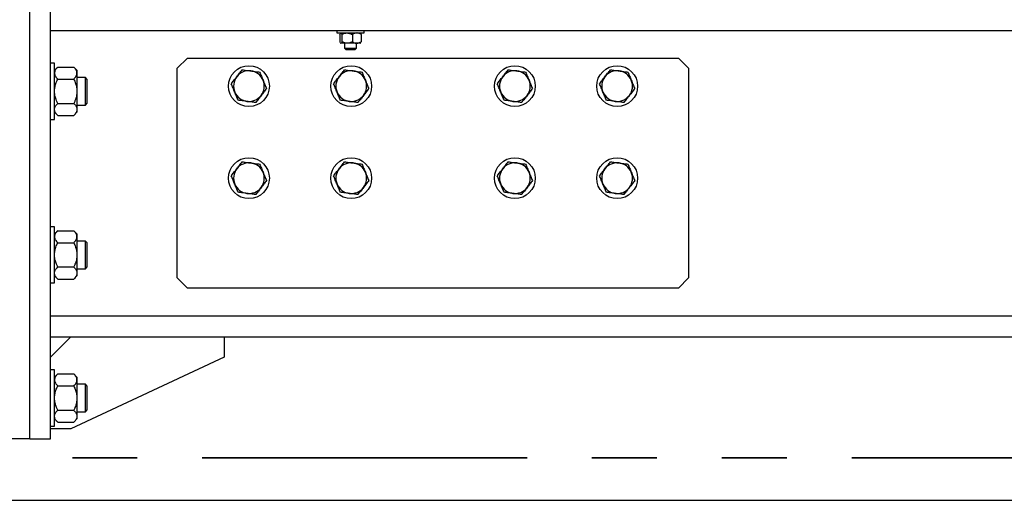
# Model space of a CAD drawing. Header units: millimetres. Extents: x 0 to 841, y 0 to 594.
# Tile 28 of 111: x 151.96 to 171.22, y 518.07 to 527.47. Entities that reach past the tile are written whole.
import ezdxf

# ---------------------------------------------------------------- set-up
doc = ezdxf.new("R2010")
doc.units = ezdxf.units.MM
doc.linetypes.add('PHANTOM', pattern=[12.7, 6.35, -1.27, 1.27, -1.27, 1.27, -1.27])
doc.layers.add('TRAIT-FORT', color=4, linetype='Continuous', lineweight=25)

msp = doc.modelspace()

# ---------------------------------------------------------------- linework, layer by layer
at = {"color": 7, "linetype": 'PHANTOM', "lineweight": 35}
msp.add_line((276.184, 518.903), (11.121, 518.903), dxfattribs=at)
at = {"layer": 'TRAIT-FORT', "color": 4, "linetype": 'Continuous', "lineweight": 25}
for p, q in [((152.164, 519.271), (152.164, 531.271)), ((152.564, 519.271), (152.564, 531.271)), ((152.564, 527.261), (216.564, 527.261)), ((158.162, 527.261), (158.162, 527.211)), ((158.162, 527.211), (158.693, 527.211)), ((158.227, 527.181), (158.227, 527.04)), ((158.242, 527.211), (158.239, 527.207)), ((158.263, 527.181), (158.263, 527.04)), ((158.469, 527.181), (158.469, 527.04)), ((158.626, 527.207), (158.622, 527.211)), ((158.638, 527.181), (158.638, 527.04)), ((158.693, 527.211), (158.702, 527.211)), ((158.702, 527.211), (158.702, 527.261)), ((158.239, 527.014), (158.242, 527.011)), ((158.245, 527.011), (158.242, 527.011)), ((158.366, 527.011), (158.245, 527.011)), ((158.312, 527.011), (158.312, 526.916)), ((158.312, 526.916), (158.347, 526.881)), ((158.312, 526.916), (158.552, 526.916)), ((158.553, 527.011), (158.366, 527.011)), ((158.517, 526.881), (158.552, 526.916)), ((158.552, 526.916), (158.552, 527.011)), ((158.622, 527.011), (158.553, 527.011)), ((158.622, 527.011), (158.626, 527.014)), ((155.244, 526.721), (155.044, 526.521)), ((155.244, 526.721), (164.844, 526.721)), ((158.517, 526.881), (158.347, 526.881)), ((165.044, 526.521), (164.844, 526.721)), ((152.644, 526.621), (152.564, 526.621)), ((152.644, 525.521), (152.644, 526.621)), ((152.708, 526.544), (152.644, 526.481)), ((152.708, 526.544), (153.021, 526.544)), ((153.084, 526.481), (153.021, 526.544)), ((153.084, 526.481), (153.084, 526.426)), ((153.084, 526.426), (153.084, 526.071)), ((153.248, 526.341), (153.084, 526.341)), ((153.284, 526.304), (153.248, 526.341)), ((153.248, 526.174), (153.248, 526.341)), ((155.044, 522.421), (155.044, 526.521)), ((165.044, 526.521), (165.044, 522.421)), ((152.708, 526.307), (153.021, 526.307)), ((153.248, 525.801), (153.248, 526.174)), ((153.284, 525.837), (153.284, 526.304)), ((153.084, 526.071), (153.084, 525.716)), ((152.708, 525.834), (153.021, 525.834)), ((153.084, 525.801), (153.248, 525.801)), ((153.248, 525.801), (153.284, 525.837)), ((152.644, 525.661), (152.708, 525.597)), ((152.708, 525.597), (153.021, 525.597)), ((153.021, 525.597), (153.084, 525.661)), ((153.084, 525.716), (153.084, 525.661)), ((152.564, 525.521), (152.644, 525.521)), ((152.644, 523.421), (152.564, 523.421)), ((152.644, 522.321), (152.644, 523.421)), ((152.708, 523.344), (152.644, 523.281)), ((152.708, 523.344), (153.021, 523.344)), ((153.084, 523.281), (153.021, 523.344)), ((153.084, 523.281), (153.084, 523.226)), ((152.708, 523.107), (153.021, 523.107)), ((153.084, 523.226), (153.084, 522.871)), ((153.248, 523.141), (153.084, 523.141)), ((153.284, 523.104), (153.248, 523.141)), ((153.248, 522.974), (153.248, 523.141)), ((153.284, 522.637), (153.284, 523.104)), ((153.084, 522.871), (153.084, 522.516)), ((153.248, 522.601), (153.248, 522.974)), ((152.708, 522.634), (153.021, 522.634)), ((153.084, 522.601), (153.248, 522.601)), ((153.084, 522.516), (153.084, 522.461)), ((153.248, 522.601), (153.284, 522.637)), ((152.564, 522.321), (152.644, 522.321)), ((152.644, 522.461), (152.708, 522.397)), ((152.708, 522.397), (153.021, 522.397)), ((153.021, 522.397), (153.084, 522.461)), ((155.044, 522.421), (155.244, 522.221)), ((164.844, 522.221), (165.044, 522.421)), ((164.844, 522.221), (155.244, 522.221)), ((152.564, 521.681), (216.564, 521.681)), ((152.564, 520.871), (152.964, 521.271)), ((152.564, 521.271), (216.564, 521.271)), ((155.964, 521.271), (155.964, 520.871)), ((155.964, 520.871), (152.964, 519.471)), ((152.644, 520.621), (152.564, 520.621)), ((152.644, 519.521), (152.644, 520.621)), ((152.708, 520.544), (152.644, 520.481)), ((152.708, 520.544), (153.021, 520.544)), ((153.084, 520.481), (153.021, 520.544)), ((153.084, 520.481), (153.084, 520.426)), ((153.084, 520.426), (153.084, 520.071)), ((152.708, 520.307), (153.021, 520.307)), ((153.248, 520.341), (153.084, 520.341)), ((153.284, 520.304), (153.248, 520.341)), ((153.248, 520.174), (153.248, 520.341)), ((153.248, 519.801), (153.248, 520.174)), ((153.284, 519.837), (153.284, 520.304)), ((153.084, 520.071), (153.084, 519.716)), ((152.708, 519.834), (153.021, 519.834)), ((153.084, 519.801), (153.248, 519.801)), ((153.248, 519.801), (153.284, 519.837)), ((152.644, 519.661), (152.708, 519.597)), ((152.708, 519.597), (153.021, 519.597)), ((153.021, 519.597), (153.084, 519.661)), ((153.084, 519.716), (153.084, 519.661)), ((152.564, 519.521), (152.644, 519.521)), ((152.964, 519.471), (152.564, 519.471)), ((152.164, 519.271), (151.764, 519.271)), ((152.164, 519.271), (152.564, 519.271)), ((17.275, 518.071), (268.275, 518.071))]:
    msp.add_line(p, q, dxfattribs=at)
for centre in [(156.446, 526.171), (158.446, 526.171), (161.646, 526.171), (163.646, 526.171), (156.446, 524.371), (158.446, 524.371), (161.646, 524.371), (163.646, 524.371)]:
    msp.add_circle(centre, 0.4, dxfattribs=at)
for centre, start, end in [((156.446, 526.171), 142.5688, 202.5688), ((156.446, 526.171), 82.5688, 142.5688), ((156.446, 526.171), 22.5688, 82.5688), ((158.446, 526.171), 142.5688, 202.5688), ((158.446, 526.171), 82.5688, 142.5688), ((158.446, 526.171), 22.5688, 82.5688), ((161.646, 526.171), 142.5688, 202.5688), ((161.646, 526.171), 82.5688, 142.5688), ((161.646, 526.171), 22.5688, 82.5688), ((163.646, 526.171), 142.5688, 202.5688), ((163.646, 526.171), 82.5688, 142.5688), ((163.646, 526.171), 22.5688, 82.5688), ((156.446, 526.171), 322.5688, 22.5688), ((158.446, 526.171), 322.5688, 22.5688), ((161.646, 526.171), 322.5688, 22.5688), ((163.646, 526.171), 322.5688, 22.5688), ((156.446, 526.171), 202.5688, 262.5688), ((156.446, 526.171), 262.5688, 322.5688), ((158.446, 526.171), 202.5688, 262.5688), ((158.446, 526.171), 262.5688, 322.5688), ((161.646, 526.171), 202.5688, 262.5688), ((161.646, 526.171), 262.5688, 322.5688), ((163.646, 526.171), 202.5688, 262.5688), ((163.646, 526.171), 262.5688, 322.5688), ((156.446, 524.371), 82.5688, 142.5688), ((156.446, 524.371), 22.5688, 82.5688), ((158.446, 524.371), 82.5688, 142.5688), ((158.446, 524.371), 22.5688, 82.5688), ((161.646, 524.371), 82.5688, 142.5688), ((161.646, 524.371), 22.5688, 82.5688), ((163.646, 524.371), 82.5688, 142.5688), ((163.646, 524.371), 22.5688, 82.5688), ((156.446, 524.371), 142.5688, 202.5688), ((156.446, 524.371), 322.5688, 22.5688), ((158.446, 524.371), 142.5688, 202.5688), ((158.446, 524.371), 322.5688, 22.5688), ((161.646, 524.371), 142.5688, 202.5688), ((161.646, 524.371), 322.5688, 22.5688), ((163.646, 524.371), 142.5688, 202.5688), ((163.646, 524.371), 322.5688, 22.5688), ((156.446, 524.371), 202.5688, 262.5688), ((158.446, 524.371), 202.5688, 262.5688), ((161.646, 524.371), 202.5688, 262.5688), ((163.646, 524.371), 202.5688, 262.5688), ((156.446, 524.371), 262.5688, 322.5688), ((158.446, 524.371), 262.5688, 322.5688), ((161.646, 524.371), 262.5688, 322.5688), ((163.646, 524.371), 262.5688, 322.5688)]:
    msp.add_arc(centre, 0.3, start, end, dxfattribs=at)
for points, knots in [([(158.227, 527.181), (158.23, 527.189), (158.232, 527.198), (158.235, 527.201), (158.235, 527.201)], [0, 0, 0, 0, 0.902195, 1, 1, 1, 1]), ([(158.245, 527.211), (158.248, 527.209), (158.255, 527.205), (158.26, 527.189), (158.263, 527.181)], [0, 0, 0, 0, 0.502746, 1, 1, 1, 1]), ([(158.263, 527.181), (158.271, 527.185), (158.29, 527.195), (158.322, 527.206), (158.349, 527.21), (158.364, 527.211), (158.366, 527.211)], [0, 0, 0, 0, 0.236321, 0.588501, 0.951888, 1, 1, 1, 1]), ([(158.366, 527.211), (158.377, 527.21), (158.4, 527.209), (158.434, 527.198), (158.457, 527.187), (158.469, 527.181)], [0, 0, 0, 0, 0.310528, 0.630611, 1, 1, 1, 1]), ([(158.553, 527.211), (158.538, 527.209), (158.509, 527.206), (158.482, 527.189), (158.469, 527.181)], [0, 0, 0, 0, 0.50429, 1, 1, 1, 1]), ([(158.638, 527.181), (158.626, 527.188), (158.603, 527.202), (158.573, 527.21), (158.557, 527.211), (158.553, 527.211)], [0, 0, 0, 0, 0.432874, 0.878818, 1, 1, 1, 1]), ([(158.638, 527.181), (158.635, 527.188), (158.631, 527.2), (158.627, 527.205), (158.625, 527.207)], [0, 0, 0, 0, 0.60179, 1, 1, 1, 1]), ([(158.245, 527.011), (158.242, 527.012), (158.235, 527.016), (158.23, 527.032), (158.227, 527.04)], [0, 0, 0, 0, 0.503977, 1, 1, 1, 1]), ([(158.263, 527.04), (158.261, 527.033), (158.256, 527.019), (158.249, 527.011), (158.246, 527.011), (158.245, 527.011)], [0, 0, 0, 0, 0.432455, 0.878429, 1, 1, 1, 1]), ([(158.366, 527.011), (158.364, 527.011), (158.35, 527.011), (158.323, 527.015), (158.29, 527.026), (158.271, 527.036), (158.263, 527.04)], [0, 0, 0, 0, 0.04811, 0.4002874, 0.7636891, 1, 1, 1, 1]), ([(158.469, 527.04), (158.457, 527.034), (158.434, 527.023), (158.4, 527.013), (158.377, 527.011), (158.366, 527.011)], [0, 0, 0, 0, 0.36941, 0.680929, 1, 1, 1, 1]), ([(158.469, 527.04), (158.48, 527.033), (158.504, 527.019), (158.533, 527.011), (158.55, 527.011), (158.553, 527.011)], [0, 0, 0, 0, 0.432958, 0.878623, 1, 1, 1, 1]), ([(158.553, 527.011), (158.568, 527.012), (158.598, 527.016), (158.625, 527.032), (158.638, 527.04)], [0, 0, 0, 0, 0.503498, 1, 1, 1, 1]), ([(158.625, 527.015), (158.627, 527.016), (158.631, 527.019), (158.635, 527.032), (158.638, 527.04)], [0, 0, 0, 0, 0.31151, 1, 1, 1, 1]), ([(152.708, 526.544), (152.693, 526.528), (152.67, 526.503), (152.652, 526.468), (152.645, 526.445), (152.645, 526.431), (152.644, 526.426)], [0, 0, 0, 0, 0.431836, 0.655813, 0.88005, 1, 1, 1, 1]), ([(153.084, 526.426), (153.083, 526.436), (153.082, 526.457), (153.068, 526.487), (153.047, 526.516), (153.03, 526.535), (153.021, 526.544)], [0, 0, 0, 0, 0.2499803, 0.5040777, 0.7512651, 1, 1, 1, 1]), ([(152.644, 526.426), (152.645, 526.415), (152.647, 526.395), (152.661, 526.364), (152.681, 526.335), (152.699, 526.317), (152.708, 526.307)], [0, 0, 0, 0, 0.24998, 0.504078, 0.751256, 1, 1, 1, 1]), ([(153.021, 526.307), (153.036, 526.324), (153.058, 526.348), (153.077, 526.383), (153.084, 526.406), (153.084, 526.421), (153.084, 526.426)], [0, 0, 0, 0, 0.4318454, 0.655822, 0.88005, 1, 1, 1, 1]), ([(156.102, 526.215), (156.119, 526.238), (156.154, 526.283), (156.19, 526.329), (156.208, 526.353)], [0, 0, 0, 0, 0.4952398, 1, 1, 1, 1]), ([(156.208, 526.353), (156.225, 526.376), (156.261, 526.423), (156.296, 526.468), (156.313, 526.49)], [0, 0, 0, 0, 0.49469, 1, 1, 1, 1]), ([(156.313, 526.49), (156.341, 526.487), (156.397, 526.48), (156.455, 526.472), (156.485, 526.468)], [0, 0, 0, 0, 0.495115, 1, 1, 1, 1]), ([(156.485, 526.468), (156.513, 526.464), (156.572, 526.457), (156.628, 526.449), (156.656, 526.446)], [0, 0, 0, 0, 0.494693, 1, 1, 1, 1]), ([(156.656, 526.446), (156.667, 526.42), (156.689, 526.367), (156.712, 526.313), (156.723, 526.286)], [0, 0, 0, 0, 0.49505, 1, 1, 1, 1]), ([(158.102, 526.215), (158.119, 526.238), (158.154, 526.283), (158.19, 526.329), (158.208, 526.353)], [0, 0, 0, 0, 0.4952398, 1, 1, 1, 1]), ([(158.208, 526.353), (158.225, 526.376), (158.261, 526.423), (158.295, 526.468), (158.313, 526.49)], [0, 0, 0, 0, 0.49469, 1, 1, 1, 1]), ([(158.313, 526.49), (158.341, 526.487), (158.397, 526.479), (158.455, 526.472), (158.485, 526.468)], [0, 0, 0, 0, 0.49469, 1, 1, 1, 1]), ([(158.485, 526.468), (158.513, 526.464), (158.572, 526.457), (158.628, 526.449), (158.656, 526.446)], [0, 0, 0, 0, 0.49426, 1, 1, 1, 1]), ([(158.656, 526.446), (158.667, 526.42), (158.689, 526.367), (158.712, 526.313), (158.723, 526.286)], [0, 0, 0, 0, 0.495379, 1, 1, 1, 1]), ([(161.302, 526.215), (161.32, 526.238), (161.354, 526.283), (161.39, 526.329), (161.408, 526.353)], [0, 0, 0, 0, 0.4952398, 1, 1, 1, 1]), ([(161.408, 526.353), (161.425, 526.376), (161.461, 526.423), (161.496, 526.468), (161.513, 526.49)], [0, 0, 0, 0, 0.49469, 1, 1, 1, 1]), ([(161.513, 526.49), (161.541, 526.487), (161.597, 526.48), (161.655, 526.472), (161.685, 526.468)], [0, 0, 0, 0, 0.495115, 1, 1, 1, 1]), ([(161.685, 526.468), (161.713, 526.464), (161.772, 526.457), (161.828, 526.449), (161.856, 526.446)], [0, 0, 0, 0, 0.494693, 1, 1, 1, 1]), ([(161.856, 526.446), (161.867, 526.42), (161.889, 526.367), (161.912, 526.313), (161.923, 526.286)], [0, 0, 0, 0, 0.495215, 1, 1, 1, 1]), ([(163.302, 526.215), (163.32, 526.238), (163.354, 526.283), (163.39, 526.329), (163.408, 526.353)], [0, 0, 0, 0, 0.4952398, 1, 1, 1, 1]), ([(163.408, 526.353), (163.425, 526.376), (163.461, 526.423), (163.496, 526.468), (163.513, 526.49)], [0, 0, 0, 0, 0.49469, 1, 1, 1, 1]), ([(163.513, 526.49), (163.541, 526.487), (163.597, 526.48), (163.655, 526.472), (163.685, 526.468)], [0, 0, 0, 0, 0.495115, 1, 1, 1, 1]), ([(163.685, 526.468), (163.713, 526.464), (163.772, 526.457), (163.828, 526.449), (163.856, 526.446)], [0, 0, 0, 0, 0.494693, 1, 1, 1, 1]), ([(163.856, 526.446), (163.867, 526.42), (163.889, 526.367), (163.912, 526.313), (163.923, 526.286)], [0, 0, 0, 0, 0.49505, 1, 1, 1, 1]), ([(152.644, 526.071), (152.646, 526.096), (152.649, 526.148), (152.671, 526.228), (152.695, 526.28), (152.708, 526.307)], [0, 0, 0, 0, 0.309976, 0.62957, 1, 1, 1, 1]), ([(153.021, 526.307), (153.034, 526.28), (153.057, 526.229), (153.08, 526.149), (153.083, 526.097), (153.084, 526.071)], [0, 0, 0, 0, 0.370446, 0.680997, 1, 1, 1, 1]), ([(156.169, 526.055), (156.158, 526.082), (156.135, 526.136), (156.113, 526.189), (156.102, 526.215)], [0, 0, 0, 0, 0.494691, 1, 1, 1, 1]), ([(156.723, 526.286), (156.734, 526.259), (156.756, 526.205), (156.778, 526.152), (156.789, 526.126)], [0, 0, 0, 0, 0.494523, 1, 1, 1, 1]), ([(158.169, 526.055), (158.158, 526.082), (158.135, 526.136), (158.113, 526.189), (158.102, 526.215)], [0, 0, 0, 0, 0.494691, 1, 1, 1, 1]), ([(158.723, 526.286), (158.734, 526.259), (158.757, 526.205), (158.778, 526.152), (158.789, 526.126)], [0, 0, 0, 0, 0.494852, 1, 1, 1, 1]), ([(161.369, 526.055), (161.358, 526.082), (161.335, 526.136), (161.313, 526.189), (161.302, 526.215)], [0, 0, 0, 0, 0.494523, 1, 1, 1, 1]), ([(161.923, 526.286), (161.934, 526.259), (161.957, 526.205), (161.978, 526.152), (161.989, 526.126)], [0, 0, 0, 0, 0.494691, 1, 1, 1, 1]), ([(163.369, 526.055), (163.358, 526.082), (163.335, 526.136), (163.313, 526.189), (163.302, 526.215)], [0, 0, 0, 0, 0.494691, 1, 1, 1, 1]), ([(163.923, 526.286), (163.934, 526.259), (163.956, 526.205), (163.978, 526.152), (163.989, 526.126)], [0, 0, 0, 0, 0.494523, 1, 1, 1, 1]), ([(152.708, 525.834), (152.699, 525.851), (152.679, 525.895), (152.654, 525.97), (152.645, 526.033), (152.644, 526.067), (152.644, 526.071)], [0, 0, 0, 0, 0.235468, 0.587856, 0.950934, 1, 1, 1, 1]), ([(153.084, 526.071), (153.084, 526.067), (153.084, 526.034), (153.075, 525.971), (153.051, 525.896), (153.029, 525.851), (153.021, 525.834)], [0, 0, 0, 0, 0.049067, 0.400519, 0.764527, 1, 1, 1, 1]), ([(156.235, 525.896), (156.225, 525.922), (156.203, 525.974), (156.18, 526.028), (156.169, 526.055)], [0, 0, 0, 0, 0.495215, 1, 1, 1, 1]), ([(156.684, 525.988), (156.666, 525.965), (156.631, 525.919), (156.596, 525.874), (156.579, 525.851)], [0, 0, 0, 0, 0.49469, 1, 1, 1, 1]), ([(156.789, 526.126), (156.772, 526.103), (156.738, 526.058), (156.702, 526.012), (156.684, 525.988)], [0, 0, 0, 0, 0.495219, 1, 1, 1, 1]), ([(158.235, 525.896), (158.224, 525.922), (158.203, 525.974), (158.18, 526.028), (158.169, 526.055)], [0, 0, 0, 0, 0.495215, 1, 1, 1, 1]), ([(158.684, 525.988), (158.667, 525.965), (158.631, 525.919), (158.596, 525.874), (158.579, 525.851)], [0, 0, 0, 0, 0.49469, 1, 1, 1, 1]), ([(158.789, 526.126), (158.772, 526.103), (158.738, 526.058), (158.702, 526.012), (158.684, 525.988)], [0, 0, 0, 0, 0.495479, 1, 1, 1, 1]), ([(161.435, 525.896), (161.425, 525.922), (161.403, 525.974), (161.38, 526.028), (161.369, 526.055)], [0, 0, 0, 0, 0.49505, 1, 1, 1, 1]), ([(161.884, 525.988), (161.866, 525.965), (161.831, 525.919), (161.796, 525.874), (161.779, 525.851)], [0, 0, 0, 0, 0.49469, 1, 1, 1, 1]), ([(161.989, 526.126), (161.972, 526.103), (161.938, 526.058), (161.902, 526.012), (161.884, 525.988)], [0, 0, 0, 0, 0.495219, 1, 1, 1, 1]), ([(163.435, 525.896), (163.425, 525.922), (163.403, 525.974), (163.38, 526.028), (163.369, 526.055)], [0, 0, 0, 0, 0.495215, 1, 1, 1, 1]), ([(163.884, 525.988), (163.866, 525.965), (163.831, 525.919), (163.796, 525.874), (163.779, 525.851)], [0, 0, 0, 0, 0.49469, 1, 1, 1, 1]), ([(163.989, 526.126), (163.972, 526.103), (163.938, 526.058), (163.902, 526.012), (163.884, 525.988)], [0, 0, 0, 0, 0.495219, 1, 1, 1, 1]), ([(152.644, 525.716), (152.645, 525.726), (152.647, 525.747), (152.661, 525.777), (152.681, 525.806), (152.699, 525.825), (152.708, 525.834)], [0, 0, 0, 0, 0.24998, 0.504078, 0.751256, 1, 1, 1, 1]), ([(153.021, 525.834), (153.036, 525.818), (153.058, 525.793), (153.077, 525.758), (153.084, 525.735), (153.084, 525.721), (153.084, 525.716)], [0, 0, 0, 0, 0.4318454, 0.655822, 0.88005, 1, 1, 1, 1]), ([(156.407, 525.873), (156.378, 525.877), (156.32, 525.884), (156.264, 525.892), (156.235, 525.896)], [0, 0, 0, 0, 0.494693, 1, 1, 1, 1]), ([(156.579, 525.851), (156.551, 525.854), (156.495, 525.862), (156.436, 525.869), (156.407, 525.873)], [0, 0, 0, 0, 0.495118, 1, 1, 1, 1]), ([(158.407, 525.873), (158.378, 525.877), (158.32, 525.884), (158.264, 525.892), (158.235, 525.896)], [0, 0, 0, 0, 0.494693, 1, 1, 1, 1]), ([(158.579, 525.851), (158.551, 525.854), (158.495, 525.862), (158.436, 525.869), (158.407, 525.873)], [0, 0, 0, 0, 0.495542, 1, 1, 1, 1]), ([(161.607, 525.873), (161.578, 525.877), (161.52, 525.884), (161.464, 525.892), (161.435, 525.896)], [0, 0, 0, 0, 0.494693, 1, 1, 1, 1]), ([(161.779, 525.851), (161.751, 525.854), (161.695, 525.862), (161.637, 525.869), (161.607, 525.873)], [0, 0, 0, 0, 0.495118, 1, 1, 1, 1]), ([(163.607, 525.873), (163.578, 525.877), (163.52, 525.884), (163.464, 525.892), (163.435, 525.896)], [0, 0, 0, 0, 0.494693, 1, 1, 1, 1]), ([(163.779, 525.851), (163.751, 525.854), (163.695, 525.862), (163.636, 525.869), (163.607, 525.873)], [0, 0, 0, 0, 0.495118, 1, 1, 1, 1]), ([(152.708, 525.597), (152.693, 525.613), (152.67, 525.638), (152.652, 525.673), (152.645, 525.696), (152.645, 525.711), (152.644, 525.716)], [0, 0, 0, 0, 0.4318454, 0.655822, 0.88005, 1, 1, 1, 1]), ([(153.084, 525.716), (153.083, 525.705), (153.082, 525.685), (153.068, 525.654), (153.047, 525.625), (153.03, 525.606), (153.021, 525.597)], [0, 0, 0, 0, 0.24998, 0.504078, 0.751256, 1, 1, 1, 1]), ([(156.208, 524.553), (156.225, 524.576), (156.261, 524.623), (156.296, 524.668), (156.313, 524.69)], [0, 0, 0, 0, 0.49469, 1, 1, 1, 1]), ([(156.313, 524.69), (156.341, 524.687), (156.397, 524.68), (156.455, 524.672), (156.485, 524.668)], [0, 0, 0, 0, 0.495118, 1, 1, 1, 1]), ([(156.485, 524.668), (156.513, 524.664), (156.572, 524.657), (156.628, 524.649), (156.656, 524.646)], [0, 0, 0, 0, 0.494693, 1, 1, 1, 1]), ([(156.656, 524.646), (156.667, 524.62), (156.689, 524.567), (156.712, 524.513), (156.723, 524.486)], [0, 0, 0, 0, 0.49505, 1, 1, 1, 1]), ([(158.208, 524.553), (158.225, 524.576), (158.261, 524.623), (158.295, 524.668), (158.313, 524.69)], [0, 0, 0, 0, 0.49469, 1, 1, 1, 1]), ([(158.313, 524.69), (158.341, 524.687), (158.397, 524.679), (158.455, 524.672), (158.485, 524.668)], [0, 0, 0, 0, 0.494694, 1, 1, 1, 1]), ([(158.485, 524.668), (158.513, 524.664), (158.572, 524.657), (158.628, 524.649), (158.656, 524.646)], [0, 0, 0, 0, 0.49426, 1, 1, 1, 1]), ([(158.656, 524.646), (158.667, 524.62), (158.689, 524.567), (158.712, 524.513), (158.723, 524.486)], [0, 0, 0, 0, 0.495379, 1, 1, 1, 1]), ([(161.408, 524.553), (161.425, 524.576), (161.461, 524.623), (161.496, 524.668), (161.513, 524.69)], [0, 0, 0, 0, 0.49469, 1, 1, 1, 1]), ([(161.513, 524.69), (161.541, 524.687), (161.597, 524.68), (161.655, 524.672), (161.685, 524.668)], [0, 0, 0, 0, 0.495118, 1, 1, 1, 1]), ([(161.685, 524.668), (161.713, 524.664), (161.772, 524.657), (161.828, 524.649), (161.856, 524.646)], [0, 0, 0, 0, 0.494693, 1, 1, 1, 1]), ([(161.856, 524.646), (161.867, 524.62), (161.889, 524.567), (161.912, 524.513), (161.923, 524.486)], [0, 0, 0, 0, 0.495215, 1, 1, 1, 1]), ([(163.408, 524.553), (163.425, 524.576), (163.461, 524.623), (163.496, 524.668), (163.513, 524.69)], [0, 0, 0, 0, 0.49469, 1, 1, 1, 1]), ([(163.513, 524.69), (163.541, 524.687), (163.597, 524.68), (163.655, 524.672), (163.685, 524.668)], [0, 0, 0, 0, 0.495118, 1, 1, 1, 1]), ([(163.685, 524.668), (163.713, 524.664), (163.772, 524.657), (163.828, 524.649), (163.856, 524.646)], [0, 0, 0, 0, 0.494693, 1, 1, 1, 1]), ([(163.856, 524.646), (163.867, 524.62), (163.889, 524.567), (163.912, 524.513), (163.923, 524.486)], [0, 0, 0, 0, 0.49505, 1, 1, 1, 1]), ([(156.102, 524.415), (156.119, 524.438), (156.154, 524.483), (156.19, 524.529), (156.208, 524.553)], [0, 0, 0, 0, 0.495219, 1, 1, 1, 1]), ([(156.169, 524.255), (156.158, 524.282), (156.135, 524.336), (156.113, 524.389), (156.102, 524.415)], [0, 0, 0, 0, 0.494691, 1, 1, 1, 1]), ([(156.723, 524.486), (156.734, 524.459), (156.756, 524.405), (156.778, 524.352), (156.789, 524.326)], [0, 0, 0, 0, 0.494523, 1, 1, 1, 1]), ([(158.102, 524.415), (158.119, 524.438), (158.154, 524.483), (158.19, 524.529), (158.208, 524.553)], [0, 0, 0, 0, 0.495219, 1, 1, 1, 1]), ([(158.169, 524.255), (158.158, 524.282), (158.135, 524.336), (158.113, 524.389), (158.102, 524.415)], [0, 0, 0, 0, 0.494691, 1, 1, 1, 1]), ([(158.723, 524.486), (158.734, 524.459), (158.757, 524.405), (158.778, 524.352), (158.789, 524.326)], [0, 0, 0, 0, 0.494852, 1, 1, 1, 1]), ([(161.302, 524.415), (161.32, 524.438), (161.354, 524.483), (161.39, 524.529), (161.408, 524.553)], [0, 0, 0, 0, 0.495219, 1, 1, 1, 1]), ([(161.369, 524.255), (161.358, 524.282), (161.335, 524.336), (161.313, 524.389), (161.302, 524.415)], [0, 0, 0, 0, 0.494523, 1, 1, 1, 1]), ([(161.923, 524.486), (161.934, 524.459), (161.957, 524.405), (161.978, 524.352), (161.989, 524.326)], [0, 0, 0, 0, 0.494691, 1, 1, 1, 1]), ([(163.302, 524.415), (163.32, 524.438), (163.354, 524.483), (163.39, 524.529), (163.408, 524.553)], [0, 0, 0, 0, 0.495219, 1, 1, 1, 1]), ([(163.369, 524.255), (163.358, 524.282), (163.335, 524.336), (163.313, 524.389), (163.302, 524.415)], [0, 0, 0, 0, 0.494691, 1, 1, 1, 1]), ([(163.923, 524.486), (163.934, 524.459), (163.956, 524.405), (163.978, 524.352), (163.989, 524.326)], [0, 0, 0, 0, 0.494523, 1, 1, 1, 1]), ([(156.235, 524.096), (156.225, 524.122), (156.203, 524.174), (156.18, 524.228), (156.169, 524.255)], [0, 0, 0, 0, 0.495215, 1, 1, 1, 1]), ([(156.789, 524.326), (156.772, 524.303), (156.738, 524.258), (156.702, 524.212), (156.684, 524.188)], [0, 0, 0, 0, 0.4952398, 1, 1, 1, 1]), ([(158.235, 524.096), (158.224, 524.122), (158.203, 524.174), (158.18, 524.228), (158.169, 524.255)], [0, 0, 0, 0, 0.495215, 1, 1, 1, 1]), ([(158.789, 524.326), (158.772, 524.303), (158.738, 524.258), (158.702, 524.212), (158.684, 524.188)], [0, 0, 0, 0, 0.4955, 1, 1, 1, 1]), ([(161.435, 524.096), (161.425, 524.122), (161.403, 524.174), (161.38, 524.228), (161.369, 524.255)], [0, 0, 0, 0, 0.49505, 1, 1, 1, 1]), ([(161.989, 524.326), (161.972, 524.303), (161.938, 524.258), (161.902, 524.212), (161.884, 524.188)], [0, 0, 0, 0, 0.4952398, 1, 1, 1, 1]), ([(163.435, 524.096), (163.425, 524.122), (163.403, 524.174), (163.38, 524.228), (163.369, 524.255)], [0, 0, 0, 0, 0.495215, 1, 1, 1, 1]), ([(163.989, 524.326), (163.972, 524.303), (163.938, 524.258), (163.902, 524.212), (163.884, 524.188)], [0, 0, 0, 0, 0.4952398, 1, 1, 1, 1]), ([(156.407, 524.073), (156.378, 524.077), (156.32, 524.084), (156.264, 524.092), (156.235, 524.096)], [0, 0, 0, 0, 0.494693, 1, 1, 1, 1]), ([(156.579, 524.051), (156.551, 524.054), (156.495, 524.062), (156.436, 524.069), (156.407, 524.073)], [0, 0, 0, 0, 0.495115, 1, 1, 1, 1]), ([(156.684, 524.188), (156.666, 524.165), (156.631, 524.119), (156.596, 524.074), (156.579, 524.051)], [0, 0, 0, 0, 0.49469, 1, 1, 1, 1]), ([(158.407, 524.073), (158.378, 524.077), (158.32, 524.084), (158.264, 524.092), (158.235, 524.096)], [0, 0, 0, 0, 0.494693, 1, 1, 1, 1]), ([(158.579, 524.051), (158.551, 524.054), (158.495, 524.062), (158.436, 524.069), (158.407, 524.073)], [0, 0, 0, 0, 0.495539, 1, 1, 1, 1]), ([(158.684, 524.188), (158.667, 524.165), (158.631, 524.119), (158.596, 524.074), (158.579, 524.051)], [0, 0, 0, 0, 0.49469, 1, 1, 1, 1]), ([(161.607, 524.073), (161.578, 524.077), (161.52, 524.084), (161.464, 524.092), (161.435, 524.096)], [0, 0, 0, 0, 0.494693, 1, 1, 1, 1]), ([(161.779, 524.051), (161.751, 524.054), (161.695, 524.062), (161.637, 524.069), (161.607, 524.073)], [0, 0, 0, 0, 0.495115, 1, 1, 1, 1]), ([(161.884, 524.188), (161.866, 524.165), (161.831, 524.119), (161.796, 524.074), (161.779, 524.051)], [0, 0, 0, 0, 0.49469, 1, 1, 1, 1]), ([(163.607, 524.073), (163.578, 524.077), (163.52, 524.084), (163.464, 524.092), (163.435, 524.096)], [0, 0, 0, 0, 0.494693, 1, 1, 1, 1]), ([(163.779, 524.051), (163.751, 524.054), (163.695, 524.062), (163.636, 524.069), (163.607, 524.073)], [0, 0, 0, 0, 0.495115, 1, 1, 1, 1]), ([(163.884, 524.188), (163.866, 524.165), (163.831, 524.119), (163.796, 524.074), (163.779, 524.051)], [0, 0, 0, 0, 0.49469, 1, 1, 1, 1]), ([(152.708, 523.344), (152.693, 523.328), (152.67, 523.303), (152.652, 523.268), (152.645, 523.245), (152.645, 523.231), (152.644, 523.226)], [0, 0, 0, 0, 0.4318454, 0.655822, 0.88005, 1, 1, 1, 1]), ([(153.084, 523.226), (153.083, 523.236), (153.082, 523.257), (153.068, 523.287), (153.047, 523.316), (153.03, 523.335), (153.021, 523.344)], [0, 0, 0, 0, 0.24998, 0.504078, 0.751256, 1, 1, 1, 1]), ([(152.644, 523.226), (152.645, 523.215), (152.647, 523.195), (152.661, 523.164), (152.681, 523.135), (152.699, 523.117), (152.708, 523.107)], [0, 0, 0, 0, 0.249978, 0.504073, 0.751259, 1, 1, 1, 1]), ([(152.644, 522.871), (152.646, 522.896), (152.649, 522.948), (152.671, 523.028), (152.695, 523.08), (152.708, 523.107)], [0, 0, 0, 0, 0.309976, 0.62957, 1, 1, 1, 1]), ([(153.021, 523.107), (153.036, 523.124), (153.058, 523.148), (153.077, 523.183), (153.084, 523.206), (153.084, 523.221), (153.084, 523.226)], [0, 0, 0, 0, 0.431841, 0.655816, 0.880051, 1, 1, 1, 1]), ([(153.021, 523.107), (153.034, 523.08), (153.057, 523.029), (153.08, 522.949), (153.083, 522.897), (153.084, 522.871)], [0, 0, 0, 0, 0.370446, 0.680997, 1, 1, 1, 1]), ([(152.708, 522.634), (152.699, 522.651), (152.679, 522.695), (152.654, 522.77), (152.645, 522.833), (152.644, 522.867), (152.644, 522.871)], [0, 0, 0, 0, 0.2354549, 0.5878488, 0.9509329, 1, 1, 1, 1]), ([(153.084, 522.871), (153.084, 522.867), (153.084, 522.834), (153.075, 522.771), (153.051, 522.696), (153.029, 522.651), (153.021, 522.634)], [0, 0, 0, 0, 0.049068, 0.400526, 0.76454, 1, 1, 1, 1]), ([(152.644, 522.516), (152.645, 522.526), (152.647, 522.547), (152.661, 522.577), (152.681, 522.606), (152.699, 522.625), (152.708, 522.634)], [0, 0, 0, 0, 0.249978, 0.504073, 0.751259, 1, 1, 1, 1]), ([(152.708, 522.397), (152.693, 522.413), (152.67, 522.438), (152.652, 522.473), (152.645, 522.496), (152.645, 522.511), (152.644, 522.516)], [0, 0, 0, 0, 0.4318454, 0.655822, 0.88005, 1, 1, 1, 1]), ([(153.021, 522.634), (153.036, 522.618), (153.058, 522.593), (153.077, 522.558), (153.084, 522.535), (153.084, 522.521), (153.084, 522.516)], [0, 0, 0, 0, 0.431841, 0.655816, 0.880051, 1, 1, 1, 1]), ([(153.084, 522.516), (153.083, 522.505), (153.082, 522.485), (153.068, 522.454), (153.047, 522.425), (153.03, 522.406), (153.021, 522.397)], [0, 0, 0, 0, 0.24998, 0.504078, 0.751256, 1, 1, 1, 1]), ([(152.708, 520.544), (152.693, 520.528), (152.67, 520.503), (152.652, 520.468), (152.645, 520.445), (152.645, 520.431), (152.644, 520.426)], [0, 0, 0, 0, 0.4318454, 0.655822, 0.88005, 1, 1, 1, 1]), ([(152.644, 520.426), (152.645, 520.415), (152.647, 520.395), (152.661, 520.364), (152.681, 520.335), (152.699, 520.317), (152.708, 520.307)], [0, 0, 0, 0, 0.24998, 0.504078, 0.751256, 1, 1, 1, 1]), ([(153.084, 520.426), (153.083, 520.436), (153.082, 520.457), (153.068, 520.487), (153.047, 520.516), (153.03, 520.535), (153.021, 520.544)], [0, 0, 0, 0, 0.24998, 0.504078, 0.751256, 1, 1, 1, 1]), ([(153.021, 520.307), (153.036, 520.324), (153.058, 520.348), (153.077, 520.383), (153.084, 520.406), (153.084, 520.421), (153.084, 520.426)], [0, 0, 0, 0, 0.4318454, 0.655822, 0.88005, 1, 1, 1, 1]), ([(152.644, 520.071), (152.646, 520.096), (152.649, 520.148), (152.671, 520.228), (152.695, 520.28), (152.708, 520.307)], [0, 0, 0, 0, 0.3099898, 0.6295589, 1, 1, 1, 1]), ([(153.021, 520.307), (153.034, 520.28), (153.057, 520.229), (153.08, 520.149), (153.083, 520.097), (153.084, 520.071)], [0, 0, 0, 0, 0.370457, 0.680984, 1, 1, 1, 1]), ([(152.708, 519.834), (152.699, 519.851), (152.679, 519.895), (152.654, 519.97), (152.645, 520.033), (152.644, 520.067), (152.644, 520.071)], [0, 0, 0, 0, 0.235455, 0.587868, 0.950933, 1, 1, 1, 1]), ([(153.084, 520.071), (153.084, 520.067), (153.084, 520.034), (153.075, 519.971), (153.051, 519.896), (153.029, 519.851), (153.021, 519.834)], [0, 0, 0, 0, 0.0490682, 0.4005068, 0.7645398, 1, 1, 1, 1]), ([(152.644, 519.716), (152.645, 519.726), (152.647, 519.747), (152.661, 519.777), (152.681, 519.806), (152.699, 519.825), (152.708, 519.834)], [0, 0, 0, 0, 0.24998, 0.504078, 0.751256, 1, 1, 1, 1]), ([(153.021, 519.834), (153.036, 519.818), (153.058, 519.793), (153.077, 519.758), (153.084, 519.735), (153.084, 519.721), (153.084, 519.716)], [0, 0, 0, 0, 0.4318454, 0.655822, 0.88005, 1, 1, 1, 1]), ([(152.708, 519.597), (152.693, 519.613), (152.67, 519.638), (152.652, 519.673), (152.645, 519.696), (152.645, 519.711), (152.644, 519.716)], [0, 0, 0, 0, 0.431836, 0.655813, 0.88005, 1, 1, 1, 1]), ([(153.084, 519.716), (153.083, 519.705), (153.082, 519.685), (153.068, 519.654), (153.047, 519.625), (153.03, 519.606), (153.021, 519.597)], [0, 0, 0, 0, 0.2499803, 0.5040777, 0.7512651, 1, 1, 1, 1])]:
    msp.add_open_spline(points, degree=3, knots=knots, dxfattribs=at)

doc.saveas('drawing.dxf')
